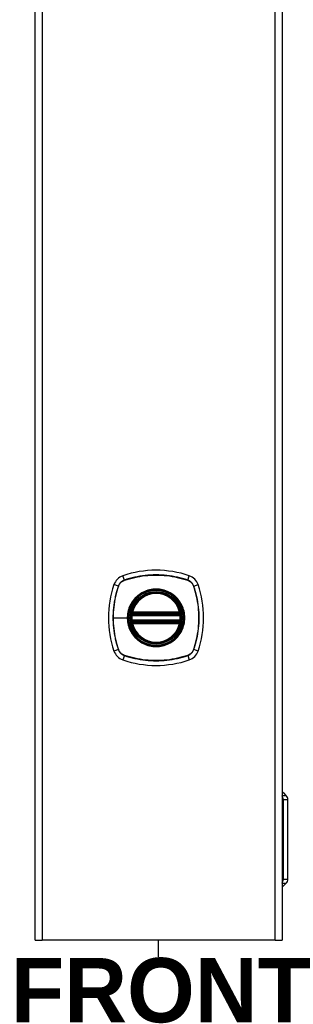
# Model space of a CAD drawing. Header units: inches. Extents: x 0 to 160, y -11 to 104.
# Tile 64 of 121: x 82.82 to 87.73, y 20.86 to 38.53. Entities that reach past the tile are written whole.
import ezdxf

# ---------------------------------------------------------------- set-up
doc = ezdxf.new("R2010")
doc.units = ezdxf.units.IN
doc.header["$LTSCALE"] = 9.614827
doc.header["$MEASUREMENT"] = 0
for name, color, linetype, lineweight in [('Symbols(ANSI)', 7, 'Continuous', 25), ('Visible Edges(ANSI)', 7, 'Continuous', 25), ('Visible Tangent Edges(ANSI)', 7, 'Continuous', 25)]:
    doc.layers.add(name, color=color, linetype=linetype, lineweight=lineweight)
doc.styles.add('Dimension-ANSI', font='arialbd.ttf')

# ---------------------------------------------------------------- blocks, each defined once
blk = doc.blocks.new('Datum Identifier16')
at = {"layer": 'Symbols(ANSI)', "color": 7, "linetype": 'Continuous', "lineweight": 25}
blk.add_line((8.8735, 2.2585), (8.8735, 2.2895), dxfattribs=at)
at = {"layer": 'Symbols(ANSI)', "color": 7, "insert": (8.5976, 2.1345), "char_height": 0.12, "attachment_point": 7, "style": 'Dimension-ANSI'}
blk.add_mtext('FRONT', dxfattribs=at)

msp = doc.modelspace()

# ---------------------------------------------------------------- linework, layer by layer
at = {"layer": 'Visible Edges(ANSI)'}
for p, q in [((83.1012, 22.0129), (83.1012, 89.073)), ((87.5334, 89.073), (87.5334, 22.0129)), ((84.8411, 27.854), (85.6995, 27.854)), ((85.6995, 27.7401), (84.8411, 27.7401)), ((84.847, 27.8826), (85.6935, 27.8826)), ((85.6935, 27.7114), (84.847, 27.7114)), ((87.5334, 24.663), (87.5374, 24.663)), ((87.5576, 24.6547), (87.6013, 24.6109)), ((87.6346, 23.1104), (87.6346, 24.5304)), ((87.5374, 22.9778), (87.5334, 22.9778)), ((87.5576, 22.9862), (87.6013, 23.0299)), ((83.1012, 22.0129), (83.2256, 22.0129)), ((87.409, 22.0129), (83.2256, 22.0129)), ((87.409, 22.0129), (87.5334, 22.0129))]:
    msp.add_line(p, q, dxfattribs=at)
at = {"layer": 'Visible Edges(ANSI)', "flags": 128}
for points in [[(84.8243, 27.8739), (84.8243, 27.8739), (84.8242, 27.8736), (84.8242, 27.8732), (84.8241, 27.8727), (84.824, 27.872), (84.8238, 27.8712), (84.8237, 27.8703), (84.8235, 27.8691), (84.8233, 27.8679), (84.8231, 27.8666), (84.8228, 27.8651), (84.8226, 27.8635), (84.8224, 27.8618), (84.8221, 27.86), (84.8218, 27.8581), (84.8216, 27.8561), (84.8213, 27.8541), (84.821, 27.852), (84.8208, 27.8498), (84.8205, 27.8476), (84.8203, 27.8453), (84.82, 27.843), (84.8198, 27.8407), (84.8196, 27.8384)], [(84.8196, 27.7556), (84.8198, 27.7533), (84.82, 27.751), (84.8203, 27.7487), (84.8205, 27.7464), (84.8208, 27.7442), (84.821, 27.742), (84.8213, 27.7399), (84.8216, 27.7379), (84.8218, 27.7359), (84.8221, 27.734), (84.8224, 27.7322), (84.8226, 27.7305), (84.8228, 27.7289), (84.8231, 27.7275), (84.8233, 27.7261), (84.8235, 27.7249), (84.8237, 27.7238), (84.8238, 27.7228), (84.824, 27.722), (84.8241, 27.7213), (84.8242, 27.7208), (84.8242, 27.7204), (84.8243, 27.7202), (84.8243, 27.7201)], [(85.721, 27.8384), (85.7208, 27.8407), (85.7205, 27.843), (85.7203, 27.8453), (85.7201, 27.8476), (85.7198, 27.8498), (85.7195, 27.852), (85.7193, 27.8541), (85.719, 27.8561), (85.7188, 27.8581), (85.7185, 27.86), (85.7182, 27.8618), (85.718, 27.8635), (85.7178, 27.8651), (85.7175, 27.8666), (85.7173, 27.8679), (85.7171, 27.8691), (85.7169, 27.8703), (85.7168, 27.8712), (85.7166, 27.872), (85.7165, 27.8727), (85.7164, 27.8732), (85.7164, 27.8736), (85.7163, 27.8739), (85.7163, 27.8739)], [(85.7163, 27.7201), (85.7163, 27.7202), (85.7164, 27.7204), (85.7164, 27.7208), (85.7165, 27.7213), (85.7166, 27.722), (85.7168, 27.7228), (85.7169, 27.7238), (85.7171, 27.7249), (85.7173, 27.7261), (85.7175, 27.7275), (85.7177, 27.7289), (85.718, 27.7305), (85.7182, 27.7322), (85.7185, 27.734), (85.7187, 27.7359), (85.719, 27.7379), (85.7193, 27.7399), (85.7195, 27.742), (85.7198, 27.7442), (85.7201, 27.7464), (85.7203, 27.7487), (85.7205, 27.751), (85.7208, 27.7533), (85.721, 27.7556)]]:
    msp.add_lwpolyline(points, dxfattribs=at)
at = {"layer": 'Visible Edges(ANSI)'}
for radius in [0.4626, 0.4554]:
    msp.add_circle((85.2703, 27.797), radius, dxfattribs=at)
for centre, radius, start, end in [((85.2703, 26.8007), 1.8503, 71.22784, 108.77216), ((84.7573, 28.31), 0.2562, 108.77216, 161.22784), ((85.7833, 28.31), 0.2562, 18.77216, 71.22784), ((86.2666, 27.797), 1.8503, 161.22784, 198.77216), ((84.274, 27.797), 1.8503, 341.22784, 18.77216), ((85.2703, 27.797), 0.4526, 13.63439, 166.36561), ((85.2703, 27.797), 0.4526, 174.74991, 185.25009), ((84.8411, 27.871), 0.0171, 170.21598, 270), ((84.8411, 27.723), 0.0171, 90, 189.78402), ((85.2703, 27.797), 0.4526, 166.36561, 170.21598), ((84.847, 27.8997), 0.0171, 166.36561, 270), ((85.6935, 27.8997), 0.0171, 270, 13.63439), ((85.6995, 27.871), 0.0171, 270, 9.78402), ((85.6995, 27.723), 0.0171, 350.21598, 90), ((85.2703, 27.797), 0.4526, 9.78402, 13.63439), ((85.2703, 27.797), 0.4526, 354.74991, 5.25009), ((85.2703, 27.797), 0.4526, 189.78402, 193.63439), ((84.847, 27.6944), 0.0171, 90, 193.63439), ((85.2703, 27.797), 0.4526, 193.63439, 346.36561), ((85.6935, 27.6944), 0.0171, 346.36561, 90), ((85.2703, 27.797), 0.4526, 346.36561, 350.21598), ((84.7573, 27.284), 0.2562, 198.77216, 251.22784), ((85.2703, 28.7933), 1.8503, 251.22784, 288.77216), ((85.7833, 27.284), 0.2562, 288.77216, 341.22784), ((87.5374, 24.6345), 0.0285, 45, 90), ((87.5208, 24.5304), 0.1139, 0, 45), ((87.5374, 23.0063), 0.0285, 270, 315), ((87.5208, 23.1104), 0.1139, 315, 0)]:
    msp.add_arc(centre, radius, start, end, dxfattribs=at)
at = {"layer": 'Visible Tangent Edges(ANSI)'}
for p, q in [((83.2256, 89.073), (83.2256, 22.0129)), ((87.409, 22.0129), (87.409, 89.073)), ((84.7019, 28.4732), (84.6749, 28.5526)), ((84.7029, 28.4702), (84.7035, 28.4704)), ((85.8371, 28.4704), (85.8377, 28.4702)), ((85.8387, 28.4732), (85.8657, 28.5526)), ((84.5942, 28.3655), (84.5148, 28.3924)), ((84.5969, 28.3638), (84.5971, 28.3645)), ((85.9434, 28.3645), (85.9437, 28.3638)), ((85.9464, 28.3655), (86.0258, 28.3924)), ((84.5027, 27.797), (84.7542, 27.797)), ((84.7611, 27.797), (84.7542, 27.797)), ((84.8366, 27.8369), (84.8196, 27.8384)), ((84.8366, 27.7572), (84.8196, 27.7556)), ((84.8329, 27.8725), (84.8243, 27.8739)), ((84.8305, 27.9037), (84.847, 27.8997)), ((84.8366, 27.8369), (85.704, 27.8369)), ((85.704, 27.7572), (84.8366, 27.7572)), ((84.8411, 27.854), (84.8411, 27.8685)), ((84.8411, 27.7255), (84.8411, 27.7401)), ((84.847, 27.8826), (84.847, 27.8997)), ((85.6935, 27.8997), (84.847, 27.8997)), ((84.847, 27.8683), (84.847, 27.8826)), ((84.847, 27.8683), (85.6935, 27.8683)), ((85.6935, 27.8997), (85.7101, 27.9037)), ((85.6935, 27.8997), (85.6935, 27.8826)), ((85.6935, 27.8826), (85.6935, 27.8683)), ((85.6995, 27.8685), (85.6995, 27.854)), ((85.6995, 27.7401), (85.6995, 27.7255)), ((85.721, 27.8384), (85.704, 27.8369)), ((85.721, 27.7556), (85.704, 27.7572)), ((85.7163, 27.8739), (85.7077, 27.8725)), ((84.8243, 27.7201), (84.8329, 27.7216)), ((84.847, 27.6944), (84.8305, 27.6903)), ((84.847, 27.7114), (84.847, 27.7258)), ((85.6935, 27.7258), (84.847, 27.7258)), ((84.847, 27.6944), (84.847, 27.7114)), ((84.847, 27.6944), (85.6935, 27.6944)), ((85.6935, 27.7258), (85.6935, 27.7114)), ((85.6935, 27.7114), (85.6935, 27.6944)), ((85.7101, 27.6903), (85.6935, 27.6944)), ((85.7077, 27.7216), (85.7163, 27.7201)), ((84.5942, 27.2286), (84.5148, 27.2016)), ((84.5971, 27.2296), (84.5969, 27.2302)), ((85.9437, 27.2302), (85.9434, 27.2296)), ((86.0258, 27.2016), (85.9464, 27.2286)), ((84.7019, 27.1209), (84.6749, 27.0415)), ((84.7035, 27.1237), (84.7029, 27.1239)), ((85.8377, 27.1239), (85.8371, 27.1237)), ((85.8387, 27.1209), (85.8657, 27.0415)), ((87.5576, 24.6547), (87.5334, 24.6547)), ((87.5334, 24.6109), (87.6013, 24.6109)), ((87.5334, 24.5304), (87.5512, 24.5304)), ((87.6346, 24.5304), (87.5512, 24.5304)), ((87.5512, 24.5304), (87.5512, 23.1104)), ((87.5512, 23.1104), (87.5334, 23.1104)), ((87.6013, 23.0299), (87.5334, 23.0299)), ((87.5334, 22.9862), (87.5576, 22.9862)), ((87.5512, 23.1104), (87.6346, 23.1104))]:
    msp.add_line(p, q, dxfattribs=at)
at = {"layer": 'Visible Tangent Edges(ANSI)', "flags": 128}
for points in [[(84.7019, 28.4732), (84.6957, 28.471), (84.6896, 28.4685), (84.6836, 28.4658), (84.6777, 28.4629), (84.6719, 28.4598), (84.6662, 28.4564), (84.6607, 28.4529), (84.6553, 28.4491), (84.6501, 28.4451), (84.645, 28.4409), (84.6401, 28.4365), (84.6353, 28.432), (84.6308, 28.4272), (84.6264, 28.4223), (84.6222, 28.4173), (84.6182, 28.412), (84.6145, 28.4066), (84.6109, 28.4011), (84.6075, 28.3954), (84.6044, 28.3897), (84.6015, 28.3838), (84.5988, 28.3778), (84.5964, 28.3717), (84.5942, 28.3655)], [(84.5971, 28.3645), (84.5994, 28.3705), (84.6018, 28.3765), (84.6045, 28.3824), (84.6074, 28.3881), (84.6105, 28.3938), (84.6138, 28.3993), (84.6174, 28.4047), (84.6211, 28.41), (84.625, 28.4151), (84.6291, 28.42), (84.6334, 28.4248), (84.6378, 28.4295), (84.6425, 28.4339), (84.6473, 28.4382), (84.6523, 28.4423), (84.6574, 28.4463), (84.6626, 28.45), (84.668, 28.4535), (84.6736, 28.4568), (84.6792, 28.4599), (84.685, 28.4628), (84.6908, 28.4655), (84.6968, 28.4679), (84.7029, 28.4702)], [(85.8387, 28.4732), (85.7929, 28.488), (85.7466, 28.5015), (85.6999, 28.5138), (85.6529, 28.5249), (85.6055, 28.5347), (85.5578, 28.5431), (85.5099, 28.5503), (85.4619, 28.5562), (85.4138, 28.5607), (85.3656, 28.564), (85.3174, 28.5659), (85.2693, 28.5665), (85.2211, 28.5659), (85.173, 28.5639), (85.1249, 28.5606), (85.077, 28.556), (85.0292, 28.5501), (84.9816, 28.543), (84.9343, 28.5345), (84.8871, 28.5248), (84.8403, 28.5138), (84.7938, 28.5015), (84.7476, 28.4879), (84.7019, 28.4732)], [(84.7035, 28.4704), (84.7491, 28.4853), (84.7951, 28.4989), (84.8414, 28.5113), (84.8881, 28.5224), (84.9351, 28.5322), (84.9823, 28.5408), (85.0298, 28.548), (85.0774, 28.554), (85.1253, 28.5586), (85.1732, 28.5619), (85.2212, 28.5639), (85.2693, 28.5646), (85.3173, 28.564), (85.3654, 28.562), (85.4134, 28.5588), (85.4614, 28.5542), (85.5094, 28.5482), (85.5571, 28.541), (85.6046, 28.5324), (85.6519, 28.5225), (85.6988, 28.5114), (85.7453, 28.499), (85.7915, 28.4853), (85.8371, 28.4704)], [(85.8377, 28.4702), (85.8438, 28.4679), (85.8498, 28.4655), (85.8556, 28.4628), (85.8614, 28.4599), (85.867, 28.4568), (85.8726, 28.4535), (85.878, 28.45), (85.8832, 28.4463), (85.8883, 28.4423), (85.8933, 28.4382), (85.8981, 28.4339), (85.9027, 28.4295), (85.9072, 28.4248), (85.9115, 28.42), (85.9156, 28.4151), (85.9195, 28.41), (85.9232, 28.4047), (85.9268, 28.3993), (85.9301, 28.3938), (85.9332, 28.3881), (85.9361, 28.3824), (85.9388, 28.3765), (85.9412, 28.3705), (85.9434, 28.3645)], [(85.9464, 28.3655), (85.9442, 28.3717), (85.9418, 28.3778), (85.9391, 28.3838), (85.9362, 28.3897), (85.9331, 28.3955), (85.9297, 28.4011), (85.9261, 28.4066), (85.9224, 28.412), (85.9184, 28.4173), (85.9142, 28.4223), (85.9098, 28.4272), (85.9053, 28.432), (85.9005, 28.4365), (85.8956, 28.4409), (85.8905, 28.4451), (85.8853, 28.4491), (85.8799, 28.4529), (85.8744, 28.4564), (85.8687, 28.4598), (85.8629, 28.4629), (85.857, 28.4658), (85.851, 28.4685), (85.8449, 28.471), (85.8387, 28.4732)], [(84.5942, 28.3655), (84.5794, 28.3197), (84.5658, 28.2734), (84.5535, 28.2268), (84.5425, 28.1797), (84.5327, 28.1324), (84.5242, 28.0847), (84.517, 28.0369), (84.5112, 27.9889), (84.5066, 27.9408), (84.5034, 27.8926), (84.5014, 27.8444), (84.5008, 27.7963), (84.5015, 27.7482), (84.5034, 27.7001), (84.5067, 27.652), (84.5113, 27.604), (84.5172, 27.5561), (84.5244, 27.5084), (84.5328, 27.461), (84.5426, 27.4138), (84.5536, 27.367), (84.5659, 27.3205), (84.5794, 27.2743), (84.5942, 27.2286)], [(84.5027, 27.797), (84.5029, 27.821), (84.5034, 27.845), (84.5042, 27.869), (84.5053, 27.893), (84.5068, 27.917), (84.5086, 27.941), (84.5108, 27.9649), (84.5132, 27.9889), (84.5161, 28.0128), (84.5192, 28.0367), (84.5227, 28.0606), (84.5265, 28.0844), (84.5306, 28.1081), (84.535, 28.1318), (84.5398, 28.1554), (84.5449, 28.179), (84.5503, 28.2024), (84.556, 28.2258), (84.5621, 28.2491), (84.5684, 28.2723), (84.5751, 28.2953), (84.5821, 28.3183), (84.5893, 28.341), (84.5969, 28.3638)], [(84.7611, 27.797), (84.7643, 27.854), (84.7738, 27.9106), (84.7896, 27.9655), (84.8114, 28.0183), (84.8391, 28.0684), (84.8722, 28.1152), (84.9103, 28.1578), (84.9528, 28.1956), (84.9993, 28.2285), (85.0494, 28.256), (85.1022, 28.2778), (85.1572, 28.2936), (85.2136, 28.3031), (85.2709, 28.3062), (85.3281, 28.303), (85.3842, 28.2934), (85.439, 28.2775), (85.4919, 28.2556), (85.542, 28.2279), (85.5886, 28.195), (85.631, 28.157), (85.6689, 28.1145), (85.7017, 28.0681), (85.7292, 28.0181), (85.751, 27.9652), (85.7668, 27.9101), (85.7763, 27.8539), (85.7795, 27.7968), (85.7763, 27.7396), (85.7667, 27.6832), (85.7509, 27.6283), (85.729, 27.5754), (85.7013, 27.5253), (85.6683, 27.4788), (85.6304, 27.4364), (85.5879, 27.3986), (85.5415, 27.3657), (85.4915, 27.3381), (85.4386, 27.3164), (85.3837, 27.3006), (85.3272, 27.291), (85.27, 27.2878), (85.2128, 27.2911), (85.1565, 27.3006), (85.1017, 27.3165), (85.0488, 27.3384), (84.9987, 27.366), (84.9521, 27.399), (84.9097, 27.4369), (84.8718, 27.4794), (84.8389, 27.526), (84.8113, 27.5761), (84.7895, 27.6288), (84.7738, 27.6837), (84.7643, 27.7401), (84.7611, 27.797)], [(85.5994, 28.1941), (85.576, 28.2124), (85.5516, 28.2293), (85.5262, 28.2448), (85.4999, 28.2588), (85.4729, 28.2713), (85.4452, 28.2823), (85.4169, 28.2917), (85.3883, 28.2994), (85.3593, 28.3053), (85.3299, 28.3096), (85.3002, 28.3122), (85.2704, 28.3131), (85.2405, 28.3122), (85.2108, 28.3096), (85.1813, 28.3053), (85.1521, 28.2993), (85.1234, 28.2916), (85.0951, 28.2823), (85.0674, 28.2714), (85.0404, 28.2589), (85.0142, 28.2448), (84.9888, 28.2293), (84.9645, 28.2124), (84.9412, 28.1941)], [(85.9437, 28.3638), (85.9585, 28.3182), (85.9722, 28.2722), (85.9845, 28.2259), (85.9957, 28.1792), (86.0055, 28.1322), (86.014, 28.085), (86.0213, 28.0375), (86.0272, 27.9899), (86.0319, 27.942), (86.0352, 27.8941), (86.0372, 27.8461), (86.0379, 27.7981), (86.0373, 27.75), (86.0353, 27.702), (86.032, 27.6539), (86.0274, 27.6059), (86.0215, 27.558), (86.0142, 27.5102), (86.0057, 27.4627), (85.9958, 27.4154), (85.9846, 27.3685), (85.9722, 27.322), (85.9586, 27.2759), (85.9437, 27.2302)], [(85.9464, 27.2286), (85.9612, 27.2744), (85.9748, 27.3207), (85.9871, 27.3674), (85.9982, 27.4145), (86.0079, 27.4619), (86.0164, 27.5095), (86.0236, 27.5574), (86.0295, 27.6054), (86.034, 27.6536), (86.0372, 27.7018), (86.0392, 27.7499), (86.0398, 27.7981), (86.0391, 27.8462), (86.0371, 27.8943), (86.0339, 27.9424), (86.0293, 27.9903), (86.0234, 28.0381), (86.0162, 28.0857), (86.0078, 28.1331), (85.998, 28.1802), (85.987, 28.227), (85.9747, 28.2735), (85.9612, 28.3197), (85.9464, 28.3655)], [(84.8732, 28.1261), (84.8639, 28.1145), (84.8548, 28.1027), (84.8462, 28.0905), (84.8379, 28.0782), (84.8299, 28.0656), (84.8223, 28.0527), (84.8151, 28.0397), (84.8083, 28.0265), (84.8018, 28.0131), (84.7958, 27.9996), (84.7902, 27.9859), (84.7849, 27.972), (84.7801, 27.9579), (84.7756, 27.9438), (84.7716, 27.9295), (84.768, 27.915), (84.7647, 27.9005), (84.762, 27.8858), (84.7596, 27.8711), (84.7577, 27.8563), (84.7562, 27.8415), (84.7551, 27.8267), (84.7544, 27.8118), (84.7542, 27.797)], [(84.9412, 28.1941), (84.9382, 28.1916), (84.9351, 28.189), (84.9321, 28.1863), (84.9291, 28.1837), (84.9261, 28.181), (84.9231, 28.1783), (84.9201, 28.1756), (84.9172, 28.1729), (84.9143, 28.1701), (84.9114, 28.1674), (84.9085, 28.1646), (84.9057, 28.1617), (84.9029, 28.1589), (84.9001, 28.156), (84.8973, 28.1531), (84.8945, 28.1502), (84.8918, 28.1473), (84.8891, 28.1443), (84.8864, 28.1413), (84.8837, 28.1383), (84.881, 28.1353), (84.8784, 28.1322), (84.8758, 28.1292), (84.8732, 28.1261)], [(85.6674, 28.1261), (85.6648, 28.1292), (85.6622, 28.1322), (85.6596, 28.1353), (85.6569, 28.1383), (85.6543, 28.1413), (85.6516, 28.1443), (85.6489, 28.1472), (85.6461, 28.1501), (85.6434, 28.1531), (85.6406, 28.1559), (85.6378, 28.1588), (85.635, 28.1617), (85.6321, 28.1645), (85.6292, 28.1673), (85.6263, 28.1701), (85.6234, 28.1728), (85.6205, 28.1756), (85.6175, 28.1783), (85.6146, 28.181), (85.6116, 28.1837), (85.6085, 28.1863), (85.6055, 28.1889), (85.6024, 28.1915), (85.5994, 28.1941)], [(85.6674, 27.468), (85.6857, 27.4913), (85.7026, 27.5157), (85.7181, 27.5411), (85.7322, 27.5673), (85.7448, 27.5944), (85.7557, 27.6221), (85.765, 27.6504), (85.7727, 27.6791), (85.7786, 27.7083), (85.7829, 27.7377), (85.7855, 27.7674), (85.7864, 27.7972), (85.7855, 27.827), (85.7829, 27.8567), (85.7786, 27.886), (85.7726, 27.9151), (85.7649, 27.9439), (85.7555, 27.9723), (85.7445, 28), (85.732, 28.0271), (85.718, 28.0532), (85.7025, 28.0785), (85.6857, 28.1028), (85.6674, 28.1261)], [(84.5969, 27.2302), (84.5893, 27.253), (84.582, 27.2758), (84.5751, 27.2988), (84.5684, 27.3219), (84.5621, 27.345), (84.556, 27.3682), (84.5503, 27.3916), (84.5449, 27.415), (84.5398, 27.4385), (84.5351, 27.4621), (84.5306, 27.4857), (84.5265, 27.5095), (84.5227, 27.5332), (84.5192, 27.5571), (84.5161, 27.581), (84.5133, 27.6049), (84.5108, 27.6289), (84.5086, 27.6529), (84.5068, 27.6769), (84.5053, 27.7009), (84.5042, 27.7249), (84.5034, 27.749), (84.5029, 27.773), (84.5027, 27.797)], [(84.7542, 27.797), (84.7545, 27.7822), (84.7551, 27.7673), (84.7562, 27.7525), (84.7577, 27.7377), (84.7597, 27.7229), (84.762, 27.7082), (84.7648, 27.6935), (84.768, 27.679), (84.7716, 27.6645), (84.7757, 27.6502), (84.7801, 27.636), (84.7849, 27.622), (84.7902, 27.6081), (84.7958, 27.5944), (84.8019, 27.5808), (84.8083, 27.5674), (84.8152, 27.5541), (84.8224, 27.5411), (84.83, 27.5283), (84.8379, 27.5157), (84.8462, 27.5034), (84.8549, 27.4913), (84.8639, 27.4795), (84.8732, 27.468)], [(84.8305, 27.9037), (84.8301, 27.9024), (84.8299, 27.901), (84.8296, 27.8996), (84.8294, 27.8983), (84.8292, 27.8969), (84.8291, 27.8955), (84.829, 27.8941), (84.8289, 27.8928), (84.8288, 27.8914), (84.8288, 27.89), (84.8288, 27.8887), (84.8289, 27.8873), (84.829, 27.886), (84.8291, 27.8846), (84.8293, 27.8833), (84.8295, 27.882), (84.8298, 27.8807), (84.8301, 27.8794), (84.8305, 27.8782), (84.8309, 27.877), (84.8313, 27.8758), (84.8318, 27.8746), (84.8323, 27.8735), (84.8329, 27.8725)], [(84.8329, 27.8725), (84.8332, 27.8722), (84.8335, 27.872), (84.8337, 27.8718), (84.834, 27.8716), (84.8343, 27.8713), (84.8346, 27.8711), (84.835, 27.8709), (84.8353, 27.8707), (84.8356, 27.8705), (84.836, 27.8704), (84.8363, 27.8702), (84.8366, 27.87), (84.837, 27.8698), (84.8373, 27.8697), (84.8377, 27.8695), (84.8381, 27.8694), (84.8384, 27.8693), (84.8388, 27.8691), (84.8392, 27.869), (84.8396, 27.8689), (84.8399, 27.8688), (84.8403, 27.8687), (84.8407, 27.8686), (84.8411, 27.8685)], [(84.8366, 27.8369), (84.8368, 27.838), (84.837, 27.8391), (84.8373, 27.8402), (84.8375, 27.8413), (84.8377, 27.8423), (84.838, 27.8434), (84.8382, 27.8444), (84.8385, 27.8454), (84.8388, 27.8463), (84.839, 27.8472), (84.8393, 27.8481), (84.8395, 27.8489), (84.8397, 27.8497), (84.8399, 27.8504), (84.8402, 27.8511), (84.8403, 27.8517), (84.8405, 27.8522), (84.8407, 27.8526), (84.8408, 27.853), (84.8409, 27.8534), (84.841, 27.8536), (84.8411, 27.8538), (84.8411, 27.8539), (84.8411, 27.854)], [(84.8411, 27.7401), (84.8411, 27.7401), (84.8411, 27.7402), (84.841, 27.7404), (84.8409, 27.7407), (84.8408, 27.741), (84.8407, 27.7414), (84.8405, 27.7419), (84.8403, 27.7424), (84.8402, 27.743), (84.84, 27.7436), (84.8397, 27.7443), (84.8395, 27.7451), (84.8393, 27.7459), (84.839, 27.7468), (84.8388, 27.7477), (84.8385, 27.7486), (84.8383, 27.7496), (84.838, 27.7506), (84.8378, 27.7517), (84.8375, 27.7528), (84.8373, 27.7538), (84.837, 27.7549), (84.8368, 27.7561), (84.8366, 27.7572)], [(84.8411, 27.8685), (84.8414, 27.8685), (84.8416, 27.8685), (84.8418, 27.8685), (84.8421, 27.8685), (84.8423, 27.8684), (84.8426, 27.8684), (84.8428, 27.8684), (84.8431, 27.8684), (84.8433, 27.8684), (84.8436, 27.8684), (84.8438, 27.8684), (84.8441, 27.8683), (84.8443, 27.8683), (84.8446, 27.8683), (84.8448, 27.8683), (84.8451, 27.8683), (84.8453, 27.8683), (84.8456, 27.8683), (84.8458, 27.8683), (84.8461, 27.8683), (84.8463, 27.8683), (84.8466, 27.8683), (84.8468, 27.8683), (84.847, 27.8683)], [(85.6935, 27.8683), (85.6938, 27.8683), (85.694, 27.8683), (85.6943, 27.8683), (85.6945, 27.8683), (85.6948, 27.8683), (85.695, 27.8683), (85.6953, 27.8683), (85.6955, 27.8683), (85.6958, 27.8683), (85.696, 27.8683), (85.6963, 27.8683), (85.6965, 27.8683), (85.6968, 27.8684), (85.697, 27.8684), (85.6973, 27.8684), (85.6975, 27.8684), (85.6978, 27.8684), (85.698, 27.8684), (85.6983, 27.8684), (85.6985, 27.8685), (85.6987, 27.8685), (85.699, 27.8685), (85.6992, 27.8685), (85.6995, 27.8685)], [(85.6995, 27.8685), (85.6999, 27.8686), (85.7003, 27.8687), (85.7006, 27.8688), (85.701, 27.8689), (85.7014, 27.869), (85.7018, 27.8691), (85.7022, 27.8692), (85.7025, 27.8694), (85.7029, 27.8695), (85.7032, 27.8697), (85.7036, 27.8698), (85.704, 27.87), (85.7043, 27.8702), (85.7046, 27.8703), (85.705, 27.8705), (85.7053, 27.8707), (85.7056, 27.8709), (85.7059, 27.8711), (85.7063, 27.8713), (85.7066, 27.8716), (85.7069, 27.8718), (85.7071, 27.872), (85.7074, 27.8722), (85.7077, 27.8725)], [(85.6995, 27.854), (85.6995, 27.8539), (85.6995, 27.8538), (85.6996, 27.8536), (85.6997, 27.8534), (85.6998, 27.853), (85.6999, 27.8526), (85.7001, 27.8522), (85.7003, 27.8517), (85.7004, 27.8511), (85.7006, 27.8504), (85.7009, 27.8497), (85.7011, 27.8489), (85.7013, 27.8481), (85.7016, 27.8472), (85.7018, 27.8463), (85.7021, 27.8454), (85.7023, 27.8444), (85.7026, 27.8434), (85.7028, 27.8423), (85.7031, 27.8413), (85.7033, 27.8402), (85.7036, 27.8391), (85.7038, 27.838), (85.704, 27.8369)], [(85.704, 27.7572), (85.7038, 27.7561), (85.7036, 27.7549), (85.7033, 27.7538), (85.7031, 27.7528), (85.7028, 27.7517), (85.7026, 27.7506), (85.7023, 27.7496), (85.7021, 27.7486), (85.7018, 27.7477), (85.7016, 27.7468), (85.7013, 27.7459), (85.7011, 27.7451), (85.7009, 27.7443), (85.7006, 27.7436), (85.7004, 27.743), (85.7002, 27.7424), (85.7001, 27.7419), (85.6999, 27.7414), (85.6998, 27.741), (85.6997, 27.7407), (85.6996, 27.7404), (85.6995, 27.7402), (85.6995, 27.7401), (85.6995, 27.7401)], [(85.7077, 27.8725), (85.7083, 27.8735), (85.7088, 27.8746), (85.7093, 27.8758), (85.7097, 27.877), (85.7101, 27.8782), (85.7105, 27.8794), (85.7108, 27.8807), (85.711, 27.882), (85.7113, 27.8833), (85.7114, 27.8846), (85.7116, 27.886), (85.7117, 27.8873), (85.7118, 27.8887), (85.7118, 27.89), (85.7118, 27.8914), (85.7117, 27.8928), (85.7116, 27.8941), (85.7115, 27.8955), (85.7114, 27.8969), (85.7112, 27.8983), (85.711, 27.8996), (85.7107, 27.901), (85.7105, 27.9024), (85.7101, 27.9037)], [(84.8329, 27.7216), (84.8323, 27.7205), (84.8318, 27.7194), (84.8313, 27.7183), (84.8309, 27.7171), (84.8305, 27.7159), (84.8301, 27.7146), (84.8298, 27.7134), (84.8295, 27.7121), (84.8293, 27.7108), (84.8291, 27.7094), (84.829, 27.7081), (84.8289, 27.7067), (84.8288, 27.7054), (84.8288, 27.704), (84.8288, 27.7027), (84.8289, 27.7013), (84.829, 27.6999), (84.8291, 27.6985), (84.8292, 27.6972), (84.8294, 27.6958), (84.8296, 27.6944), (84.8299, 27.693), (84.8301, 27.6917), (84.8305, 27.6903)], [(84.8411, 27.7255), (84.8407, 27.7254), (84.8403, 27.7254), (84.8399, 27.7253), (84.8396, 27.7252), (84.8392, 27.7251), (84.8388, 27.7249), (84.8384, 27.7248), (84.8381, 27.7247), (84.8377, 27.7245), (84.8373, 27.7244), (84.837, 27.7242), (84.8366, 27.7241), (84.8363, 27.7239), (84.8359, 27.7237), (84.8356, 27.7235), (84.8353, 27.7233), (84.835, 27.7231), (84.8346, 27.7229), (84.8343, 27.7227), (84.834, 27.7225), (84.8337, 27.7223), (84.8335, 27.7221), (84.8332, 27.7218), (84.8329, 27.7216)], [(84.847, 27.7258), (84.8468, 27.7258), (84.8466, 27.7258), (84.8463, 27.7258), (84.8461, 27.7258), (84.8458, 27.7258), (84.8456, 27.7258), (84.8453, 27.7257), (84.8451, 27.7257), (84.8448, 27.7257), (84.8446, 27.7257), (84.8443, 27.7257), (84.8441, 27.7257), (84.8438, 27.7257), (84.8436, 27.7257), (84.8433, 27.7257), (84.8431, 27.7257), (84.8428, 27.7256), (84.8426, 27.7256), (84.8423, 27.7256), (84.8421, 27.7256), (84.8418, 27.7256), (84.8416, 27.7256), (84.8414, 27.7255), (84.8411, 27.7255)], [(85.6995, 27.7255), (85.6992, 27.7255), (85.699, 27.7256), (85.6987, 27.7256), (85.6985, 27.7256), (85.6983, 27.7256), (85.698, 27.7256), (85.6978, 27.7256), (85.6975, 27.7257), (85.6973, 27.7257), (85.697, 27.7257), (85.6968, 27.7257), (85.6965, 27.7257), (85.6963, 27.7257), (85.696, 27.7257), (85.6958, 27.7257), (85.6955, 27.7257), (85.6953, 27.7257), (85.695, 27.7258), (85.6948, 27.7258), (85.6945, 27.7258), (85.6943, 27.7258), (85.694, 27.7258), (85.6938, 27.7258), (85.6935, 27.7258)], [(85.7077, 27.7216), (85.7074, 27.7218), (85.7071, 27.7221), (85.7069, 27.7223), (85.7066, 27.7225), (85.7063, 27.7227), (85.7059, 27.7229), (85.7056, 27.7231), (85.7053, 27.7233), (85.705, 27.7235), (85.7046, 27.7237), (85.7043, 27.7239), (85.704, 27.724), (85.7036, 27.7242), (85.7032, 27.7244), (85.7029, 27.7245), (85.7025, 27.7247), (85.7022, 27.7248), (85.7018, 27.7249), (85.7014, 27.725), (85.701, 27.7252), (85.7006, 27.7253), (85.7003, 27.7254), (85.6999, 27.7254), (85.6995, 27.7255)], [(85.7101, 27.6903), (85.7105, 27.6917), (85.7107, 27.693), (85.711, 27.6944), (85.7112, 27.6958), (85.7114, 27.6972), (85.7115, 27.6985), (85.7116, 27.6999), (85.7117, 27.7013), (85.7118, 27.7027), (85.7118, 27.704), (85.7118, 27.7054), (85.7117, 27.7067), (85.7116, 27.7081), (85.7114, 27.7094), (85.7113, 27.7108), (85.711, 27.7121), (85.7108, 27.7134), (85.7105, 27.7146), (85.7101, 27.7159), (85.7097, 27.7171), (85.7093, 27.7183), (85.7088, 27.7194), (85.7083, 27.7205), (85.7077, 27.7216)], [(84.8732, 27.468), (84.8758, 27.4649), (84.8784, 27.4618), (84.881, 27.4588), (84.8837, 27.4558), (84.8863, 27.4528), (84.889, 27.4498), (84.8917, 27.4468), (84.8945, 27.4439), (84.8972, 27.441), (84.9, 27.4381), (84.9028, 27.4352), (84.9057, 27.4324), (84.9085, 27.4295), (84.9114, 27.4267), (84.9143, 27.4239), (84.9172, 27.4212), (84.9201, 27.4184), (84.9231, 27.4157), (84.9261, 27.413), (84.9291, 27.4104), (84.9321, 27.4077), (84.9351, 27.4051), (84.9382, 27.4025), (84.9412, 27.3999)], [(84.9412, 27.3999), (84.9646, 27.3817), (84.989, 27.3648), (85.0144, 27.3493), (85.0407, 27.3352), (85.0677, 27.3227), (85.0954, 27.3117), (85.1236, 27.3023), (85.1523, 27.2947), (85.1813, 27.2887), (85.2108, 27.2844), (85.2405, 27.2819), (85.2704, 27.281), (85.3002, 27.2818), (85.3299, 27.2844), (85.3594, 27.2888), (85.3886, 27.2948), (85.4174, 27.3025), (85.4457, 27.3118), (85.4733, 27.3228), (85.5003, 27.3353), (85.5265, 27.3493), (85.5518, 27.3648), (85.5761, 27.3817), (85.5994, 27.3999)], [(85.5994, 27.3999), (85.6024, 27.4025), (85.6055, 27.4051), (85.6085, 27.4077), (85.6116, 27.4104), (85.6145, 27.413), (85.6175, 27.4157), (85.6205, 27.4185), (85.6234, 27.4212), (85.6263, 27.424), (85.6292, 27.4267), (85.6321, 27.4295), (85.6349, 27.4324), (85.6378, 27.4352), (85.6406, 27.4381), (85.6434, 27.441), (85.6461, 27.4439), (85.6489, 27.4468), (85.6516, 27.4498), (85.6543, 27.4528), (85.6569, 27.4558), (85.6596, 27.4588), (85.6622, 27.4618), (85.6648, 27.4649), (85.6674, 27.468)], [(84.5942, 27.2286), (84.5964, 27.2224), (84.5988, 27.2163), (84.6015, 27.2103), (84.6044, 27.2044), (84.6075, 27.1986), (84.6109, 27.1929), (84.6145, 27.1874), (84.6182, 27.182), (84.6222, 27.1768), (84.6264, 27.1717), (84.6308, 27.1668), (84.6353, 27.1621), (84.6401, 27.1575), (84.645, 27.1531), (84.6501, 27.149), (84.6553, 27.145), (84.6607, 27.1412), (84.6662, 27.1376), (84.6719, 27.1343), (84.6777, 27.1311), (84.6836, 27.1282), (84.6896, 27.1255), (84.6957, 27.1231), (84.7019, 27.1209)], [(84.7029, 27.1239), (84.6968, 27.1261), (84.6908, 27.1286), (84.685, 27.1312), (84.6792, 27.1341), (84.6736, 27.1372), (84.668, 27.1406), (84.6626, 27.1441), (84.6574, 27.1478), (84.6523, 27.1517), (84.6473, 27.1558), (84.6425, 27.1601), (84.6378, 27.1646), (84.6334, 27.1692), (84.6291, 27.174), (84.625, 27.179), (84.6211, 27.1841), (84.6173, 27.1894), (84.6138, 27.1948), (84.6105, 27.2003), (84.6074, 27.2059), (84.6045, 27.2117), (84.6018, 27.2176), (84.5994, 27.2235), (84.5971, 27.2296)], [(85.9434, 27.2296), (85.9412, 27.2235), (85.9388, 27.2176), (85.9361, 27.2117), (85.9332, 27.2059), (85.9301, 27.2003), (85.9268, 27.1948), (85.9232, 27.1894), (85.9195, 27.1841), (85.9156, 27.179), (85.9115, 27.174), (85.9072, 27.1692), (85.9027, 27.1646), (85.8981, 27.1601), (85.8933, 27.1558), (85.8883, 27.1517), (85.8832, 27.1478), (85.878, 27.1441), (85.8726, 27.1406), (85.867, 27.1372), (85.8614, 27.1341), (85.8556, 27.1312), (85.8498, 27.1286), (85.8438, 27.1261), (85.8377, 27.1239)], [(85.8387, 27.1209), (85.8449, 27.1231), (85.851, 27.1255), (85.857, 27.1282), (85.8629, 27.1311), (85.8687, 27.1343), (85.8744, 27.1376), (85.8799, 27.1412), (85.8853, 27.145), (85.8905, 27.149), (85.8956, 27.1531), (85.9005, 27.1575), (85.9053, 27.1621), (85.9098, 27.1668), (85.9142, 27.1717), (85.9184, 27.1768), (85.9224, 27.182), (85.9261, 27.1874), (85.9297, 27.1929), (85.9331, 27.1986), (85.9362, 27.2044), (85.9391, 27.2103), (85.9418, 27.2163), (85.9442, 27.2224), (85.9464, 27.2286)], [(84.7019, 27.1209), (84.7477, 27.1061), (84.794, 27.0925), (84.8407, 27.0802), (84.8877, 27.0692), (84.9351, 27.0594), (84.9828, 27.0509), (85.0307, 27.0437), (85.0787, 27.0379), (85.1268, 27.0333), (85.175, 27.0301), (85.2232, 27.0281), (85.2713, 27.0275), (85.3195, 27.0282), (85.3676, 27.0302), (85.4156, 27.0335), (85.4636, 27.0381), (85.5114, 27.0439), (85.559, 27.0511), (85.6063, 27.0596), (85.6535, 27.0693), (85.7003, 27.0803), (85.7468, 27.0926), (85.793, 27.1061), (85.8387, 27.1209)], [(85.8371, 27.1237), (85.7915, 27.1088), (85.7455, 27.0951), (85.6992, 27.0828), (85.6525, 27.0717), (85.6055, 27.0618), (85.5583, 27.0533), (85.5108, 27.046), (85.4631, 27.0401), (85.4153, 27.0354), (85.3674, 27.0321), (85.3194, 27.0301), (85.2713, 27.0294), (85.2233, 27.0301), (85.1752, 27.032), (85.1272, 27.0353), (85.0791, 27.0399), (85.0312, 27.0458), (84.9835, 27.0531), (84.936, 27.0617), (84.8887, 27.0715), (84.8418, 27.0827), (84.7952, 27.0951), (84.7491, 27.1088), (84.7035, 27.1237)]]:
    msp.add_lwpolyline(points, dxfattribs=at)
at = {"layer": 'Visible Tangent Edges(ANSI)'}
for radius in [0.5009, 0.4949, 0.4705, 0.4688]:
    msp.add_circle((85.2703, 27.797), radius, dxfattribs=at)
for start, end in [(13.63439, 166.36561), (174.74991, 185.25009), (354.74991, 5.25009), (193.63439, 346.36561)]:
    msp.add_arc((85.2703, 27.797), 0.4355, start, end, dxfattribs=at)
for centre, major_axis, ratio, start_param, end_param in [((84.7042, 28.4664), (0.0045, -0.0135), 0.0028932, 4.1895585, 4.4302048), ((85.8364, 28.4664), (-0.0045, -0.0135), 0.0028932, 1.8529805, 2.0936268), ((84.6009, 28.3632), (0.0135, -0.0045), 0.0028932, 1.8529805, 2.0936268), ((85.9397, 28.3632), (-0.0135, -0.0045), 0.0028932, 4.1895585, 4.4302048), ((84.8247, 27.8739), (0.0112, 0.0129), 0.4316737, 4.9672302, 6.2831853), ((84.8411, 27.8661), (0.003, 0.0168), 0.0256381, 0, 1.4265814), ((85.6995, 27.8661), (-0.003, 0.0168), 0.0256381, 4.8566039, 6.2831853), ((85.7159, 27.8739), (-0.0112, 0.0129), 0.4316737, 0, 1.3159551), ((84.8247, 27.7202), (0.0112, -0.0129), 0.4316737, 0, 1.3159551), ((84.8411, 27.728), (0.003, -0.0168), 0.0256381, 4.8566039, 6.2831853), ((85.6995, 27.728), (-0.003, -0.0168), 0.0256381, 0, 1.4265814), ((85.7159, 27.7202), (-0.0112, -0.0129), 0.4316737, 4.9672302, 6.2831853), ((84.6009, 27.2309), (0.0135, 0.0045), 0.0028932, 4.1895585, 4.4302048), ((85.9397, 27.2309), (-0.0135, 0.0045), 0.0028932, 1.8529805, 2.0936268), ((84.7042, 27.1276), (0.0045, 0.0135), 0.0028932, 1.8529805, 2.0936268), ((85.8364, 27.1276), (0.0045, -0.0135), 0.0028932, 1.0479659, 1.2886122), ((87.4707, 24.5304), (0, 0.1139), 0.7071068, 4.712389, 5.3921303), ((87.4707, 23.1104), (0, -0.1139), 0.7071068, 0.891055, 1.5707963)]:
    msp.add_ellipse(centre, major_axis=major_axis, ratio=ratio, start_param=start_param, end_param=end_param, dxfattribs=at)

# ---------------------------------------------------------------- block references
at = {"layer": 'Symbols(ANSI)', "xscale": 9.61482679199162, "yscale": 9.61482679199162, "zscale": 9.61482679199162}
msp.add_blockref('Datum Identifier16', (0, 0), dxfattribs=at)

doc.saveas('drawing.dxf')
